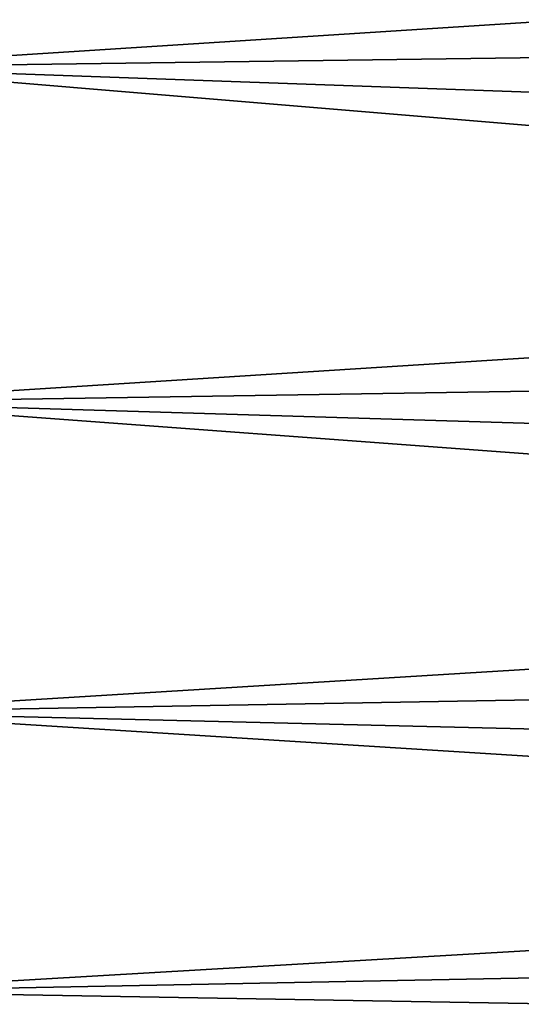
# Model space of a CAD drawing. Header units: metres. Extents: x 59 to 125, y -85 to 130.
# Tile 35 of 125: x 74.28 to 76.74, y -48.06 to -43.23. Entities that reach past the tile are written whole.
import ezdxf

# ---------------------------------------------------------------- set-up
doc = ezdxf.new("R2010")
doc.units = ezdxf.units.M
doc.layers.add('solid_20664500_510', color=7, linetype='CONTINUOUS')

msp = doc.modelspace()

# ---------------------------------------------------------------- linework, layer by layer
at = {"layer": 'solid_20664500_510'}
for points in [[(89.916573, -43.241432, -12.487381), (73.349998, -43.466362, -12.87721), (73.349998, -41.730919, -13.482722)], [(89.910164, -42.40295, -12.807265), (89.916573, -43.241432, -12.487381), (73.349998, -41.730919, -13.482722)], [(73.349998, -41.730968, 13.482821), (73.349998, -43.466419, 12.877296), (89.910164, -42.40295, 12.807265)], [(73.349998, -43.466419, 12.877296), (89.916573, -43.241432, 12.487381), (89.910164, -42.40295, 12.807265)], [(73.349998, -43.466419, 12.877296), (89.92395, -44.057522, 12.112321), (89.916573, -43.241432, 12.487381)], [(89.916573, -43.241432, -12.487381), (89.92395, -44.057522, -12.112321), (73.349998, -43.466362, -12.87721)], [(89.932137, -44.847698, -11.683532), (73.349998, -45.107441, -12.049399), (73.349998, -43.466362, -12.87721)], [(89.92395, -44.057522, -12.112321), (89.932137, -44.847698, -11.683532), (73.349998, -43.466362, -12.87721)], [(73.349998, -43.466419, 12.877296), (73.349998, -45.107506, 12.049473), (89.92395, -44.057522, 12.112321)], [(73.349998, -45.107506, 12.049473), (89.932137, -44.847698, 11.683532), (89.92395, -44.057522, 12.112321)], [(73.349998, -45.107506, 12.049473), (89.940979, -45.608196, 11.202892), (89.932137, -44.847698, 11.683532)], [(89.932137, -44.847698, -11.683532), (89.940979, -45.608196, -11.202891), (73.349998, -45.107441, -12.049399)], [(89.950325, -46.335121, -10.672785), (73.349998, -46.625824, -11.013583), (73.349998, -45.107441, -12.049399)], [(89.940979, -45.608196, -11.202891), (89.950325, -46.335121, -10.672785), (73.349998, -45.107441, -12.049399)], [(73.349998, -45.107506, 12.049473), (73.349998, -46.625893, 11.013641), (89.940979, -45.608196, 11.202892)], [(73.349998, -46.625893, 11.013641), (89.950325, -46.335121, 10.672785), (89.940979, -45.608196, 11.202892)], [(73.349998, -46.625893, 11.013641), (89.959923, -47.024872, 10.095903), (89.950325, -46.335121, 10.672785)], [(89.950325, -46.335121, -10.672785), (89.959923, -47.024872, -10.095903), (73.349998, -46.625824, -11.013583)], [(89.969559, -47.674324, -9.475019), (73.349998, -47.995304, -9.787641), (73.349998, -46.625824, -11.013583)], [(89.959923, -47.024872, -10.095903), (89.969559, -47.674324, -9.475019), (73.349998, -46.625824, -11.013583)], [(73.349998, -46.625893, 11.013641), (73.349998, -47.995373, 9.787682), (89.959923, -47.024872, 10.095903)], [(73.349998, -47.995373, 9.787682), (89.969559, -47.674324, 9.475019), (89.959923, -47.024872, 10.095903)], [(73.349998, -47.995373, 9.787682), (89.979034, -48.280804, 8.812866), (89.969559, -47.674324, 9.475019)], [(89.969559, -47.674324, -9.475019), (89.979034, -48.280807, -8.812866), (73.349998, -47.995304, -9.787641)], [(89.979034, -48.280807, -8.812866), (73.349998, -49.192238, -8.392735), (73.349998, -47.995304, -9.787641)], [(73.349998, -47.995373, 9.787682), (73.349998, -49.192303, 8.392759), (89.979034, -48.280804, 8.812866)]]:
    msp.add_3dface(points, dxfattribs=at)

doc.saveas('drawing.dxf')
